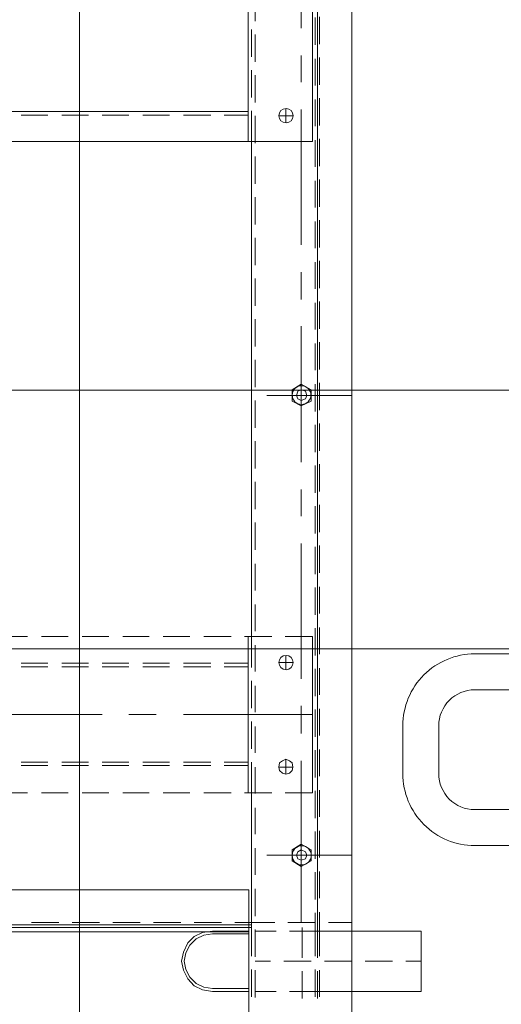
# Model space of a CAD drawing. Header units: millimetres. Extents: x -1435 to 74790, y -2508 to 13830.
# Tile 17 of 95: x 6780 to 6981, y 1394 to 1805. Entities that reach past the tile are written whole.
import ezdxf
from ezdxf.enums import TextEntityAlignment as Align

# ---------------------------------------------------------------- set-up
doc = ezdxf.new("R2010")
doc.units = ezdxf.units.MM
doc.linetypes.add('DASHED', pattern=[0.75, 0.5, -0.25])
for name, color, linetype, lineweight, true_color in [('A-CEILING-02', 7, 'Continuous', 5, 0xf27172), ('ACMV-RA-DUCT', 1, 'Continuous', 20, 0xff0000), ('M-MEP-ELLG-LIGHT', 5, 'Continuous', 15, 0x0000ff)]:
    doc.layers.add(name, color=color, linetype=linetype, lineweight=lineweight, true_color=true_color)
doc.layers.add('A-LIGHT', color=1, linetype='Continuous', lineweight=5)
doc.layers.add('S-BEAM', color=12, linetype='Continuous', lineweight=9)
for name, color, linetype, true_color in [('ACMV-DUCT-THERMAL-EXT-INS', 9, 'DASHED', 0x808080), ('ACMV-EQP-CHW', 30, 'Continuous', 0xff7f00), ('RCP LAYOUT', 9, 'Continuous', 0x808080)]:
    doc.layers.add(name, color=color, linetype=linetype, true_color=true_color)
doc.styles.get("Standard").update_dxf_attribs({"font": 'arial.ttf'})

# ---------------------------------------------------------------- blocks, each defined once
blk = doc.blocks.new('LIGHT-600X600MM')
at = {"color": 0}
blk.add_lwpolyline([(-300, 300), (-300, -300), (300, -300), (300, 300)], close=True, dxfattribs=at)
for points in [[(-165, 160), (-165, 140, 0.414214), (-135, 110), (135, 110, 0.414214), (165, 140), (165, 160, 0.414214), (135, 190), (-135, 190, 0.414214)], [(-150, 160), (-150, 140, 0.414214), (-135, 125), (135, 125, 0.414214), (150, 140), (150, 160, 0.414214), (135, 175), (-135, 175, 0.414214)]]:
    blk.add_lwpolyline(points, format="xyb", close=True, dxfattribs=at)
blk.add_attdef('E', text='', height=100).set_placement((400, 250), align=Align.MIDDLE_CENTER)
blk = doc.blocks.new('A$C98a85b24')
at = {"layer": 'M-MEP-ELLG-LIGHT', "color": 8, "true_color": 0x808080}
blk.add_blockref('LIGHT-600X600MM', (2915, 1350), dxfattribs=at)
blk = doc.blocks.new('A$C256bf26b')
at = {"layer": 'A-CEILING-02', "color": 8, "linetype": 'Continuous', "true_color": 0x808080}
for p, q in [((6805, 1050), (6805, 2970)), ((200, 1650), (9805, 1650))]:
    blk.add_line(p, q, dxfattribs=at)
at = {"layer": 'A-LIGHT', "color": 8, "true_color": 0x808080}
blk.add_blockref('A$C98a85b24', (4190, 0), dxfattribs=at)
blk = doc.blocks.new('AHU-7.5TR-CARRIER')
at = {"layer": 'ACMV-EQP-CHW', "lineweight": 15}
for points in [[(-717.74, 0), (-717.74, -237.83)], [(-760.75, -2.34), (-760.75, -701.21)], [(-717.74, -237.83), (675.96, -237.83), (675.96, 0)], [(-718.91, -222.03), (704.92, -222.03), (704.92, -38.61)], [(-747.29, -193.07), (-747.29, -204.19)], [(-746.41, -192.49), (-746.41, -203.89)], [(-745.52, -193.07), (-745.52, -204.48)], [(-739.97, -192.49), (-739.97, -203.89)], [(-720.37, -192.78), (-720.37, -204.19)], [(-718.91, -193.07), (-718.91, -204.48)], [(-746.41, -195.41), (-789.71, -195.41), (-789.71, -220.57), (-746.41, -220.57)], [(-760.75, -195.41), (-751.97, -195.41)], [(-746.12, -195.41), (-734.71, -195.41)], [(-729.15, -195.41), (-720.36, -195.41)], [(-717.74, -195.41), (-702.53, -195.41)], [(-717.74, -220.57), (-702.53, -220.57), (-698.43, -219.99), (-694.92, -218.23), (-692.29, -215.59), (-690.53, -211.79), (-689.65, -207.99), (-690.53, -204.19), (-692.29, -200.68), (-694.92, -197.75), (-698.43, -195.99), (-702.53, -195.41)], [(-717.74, -219.4), (-702.53, -219.4), (-699.01, -218.82), (-695.79, -217.35), (-693.17, -214.72), (-691.41, -211.5), (-690.83, -207.99), (-691.41, -204.48), (-693.17, -201.26), (-695.79, -198.63), (-699.01, -197.17), (-702.53, -196.58), (-717.74, -196.58)], [(-789.71, -207.99), (-783.27, -207.99)], [(-777.71, -207.99), (-766.3, -207.99)], [(-760.75, -207.99), (-749.33, -207.99)], [(-746.41, -209.46), (-746.41, -222.04)], [(-743.77, -207.99), (-732.36, -207.99)], [(-739.97, -209.46), (-739.97, -222.04)], [(-726.81, -207.99), (-720.37, -207.99)], [(-747.29, -210.04), (-747.29, -222.03)], [(-745.52, -210.04), (-745.52, -228.18)], [(-720.37, -209.75), (-720.37, -221.15)], [(-718.91, -210.04), (-718.91, -222.03)], [(-760.75, -220.57), (-751.96, -220.57)], [(-746.12, -220.57), (-734.71, -220.57)], [(-729.15, -220.57), (-720.36, -220.57)], [(-717.74, -220.27), (678.59, -220.27)], [(-760.75, -222.04), (-760.75, -665.23)], [(-751.09, -224.08), (-760.75, -224.08)], [(-747.29, -222.04), (-747.29, -228.47)], [(-746.41, -222.03), (-746.41, -665.23)], [(-734.11, -224.08), (-745.52, -224.08)], [(-739.67, -224.08), (-739.67, -291.65)], [(-718.91, -224.08), (-728.57, -224.08)], [(-718.91, -222.04), (-718.91, -278.2)], [(-707.5, -223.2), (-718.91, -223.2), (-718.91, -224.08)], [(-718.91, -223.2), (-707.5, -223.2)], [(-718.91, -223.2), (-420.53, -223.2)], [(-711.89, -224.08), (-718.91, -224.08)], [(-694.92, -224.08), (-706.33, -224.08)], [(-677.95, -224.08), (-689.36, -224.08)], [(-660.99, -224.08), (-672.4, -224.08)], [(-644.01, -224.08), (-655.43, -224.08)], [(-627.05, -224.08), (-638.46, -224.08)], [(-720.37, -226.72), (-720.37, -238.12)], [(-745.52, -233.74), (-745.52, -245.14)], [(-747.29, -234.32), (-747.29, -245.44)], [(-720.37, -243.98), (-720.37, -255.09)], [(-725.34, -252.17), (-760.75, -252.17)], [(-747.29, -251.29), (-747.29, -262.4)], [(-745.52, -250.71), (-745.52, -262.11)], [(-720.37, -260.94), (-720.37, -272.05)], [(-747.29, -268.26), (-747.29, -279.37)], [(-745.52, -267.67), (-745.52, -279.08)], [(-732.95, -278.2), (-744.36, -278.2)], [(-744.36, -278.2), (-744.36, -343.43)], [(-715.98, -278.2), (-727.39, -278.2)], [(-720.37, -277.91), (-720.37, -289.02)], [(-718.91, -278.2), (-718.91, -291.07)], [(-717.45, -278.2), (-717.45, -343.43)], [(-699.01, -278.2), (-710.42, -278.2)], [(-682.05, -278.2), (-693.17, -278.2)], [(-665.09, -278.2), (-676.2, -278.2)], [(-648.11, -278.2), (-659.24, -278.2)], [(-631.16, -278.2), (-642.27, -278.2)], [(-614.18, -278.2), (-625.3, -278.2)], [(-747.29, -285.23), (-747.29, -296.34)], [(-745.52, -284.63), (-745.52, -296.04)], [(-733.24, -286.1), (-733.24, -292.25)], [(-730.32, -289.02), (-736.17, -289.02)], [(-707.5, -289.61), (-717.45, -289.61)], [(-707.5, -291.07), (-717.45, -291.07)], [(-690.53, -289.61), (-701.94, -289.61)], [(-690.53, -291.07), (-701.94, -291.07)], [(-673.56, -289.61), (-684.68, -289.61)], [(-673.56, -291.07), (-684.68, -291.07)], [(-656.59, -289.61), (-667.72, -289.61)], [(-656.59, -291.07), (-667.72, -291.07)], [(-639.63, -289.61), (-650.75, -289.61)], [(-639.63, -291.07), (-650.75, -291.07)], [(-622.67, -289.61), (-633.78, -289.61)], [(-622.67, -291.07), (-633.78, -291.07)], [(-720.37, -294.87), (-720.37, -305.99)], [(-718.91, -296.63), (-718.91, -308.03)], [(-747.29, -302.19), (-747.29, -313.3)], [(-745.52, -301.61), (-745.52, -313.01)], [(-739.67, -303.06), (-739.67, -314.48)], [(-690.53, -310.97), (-744.36, -310.97)], [(-720.37, -311.84), (-720.37, -322.95)], [(-667.72, -310.97), (-679.12, -310.97)], [(-599.85, -310.97), (-656.59, -310.97)], [(-718.91, -313.6), (-718.91, -325.01)], [(-747.29, -319.16), (-747.29, -330.27)], [(-745.52, -318.57), (-745.52, -329.98)], [(-739.67, -325.88), (-739.67, -382.34)], [(-730.32, -332.61), (-736.17, -332.61)], [(-733.24, -329.68), (-733.24, -335.54)], [(-720.37, -328.81), (-720.37, -339.92)], [(-718.91, -330.56), (-718.91, -343.43)], [(-707.5, -330.86), (-717.45, -330.86)], [(-707.5, -332.32), (-717.45, -332.32)], [(-690.53, -330.86), (-701.94, -330.86)], [(-690.53, -332.32), (-701.94, -332.32)], [(-673.56, -330.86), (-684.68, -330.86)], [(-673.56, -332.32), (-684.68, -332.32)], [(-656.59, -330.86), (-667.72, -330.86)], [(-656.59, -332.32), (-667.72, -332.32)], [(-639.63, -330.86), (-650.75, -330.86)], [(-639.63, -332.32), (-650.75, -332.32)], [(-622.67, -330.86), (-633.78, -330.86)], [(-622.67, -332.32), (-633.78, -332.32)], [(-747.29, -336.13), (-747.29, -347.24)], [(-745.52, -335.53), (-745.52, -346.94)], [(-732.95, -343.43), (-744.36, -343.43)], [(-715.98, -343.43), (-727.39, -343.43)], [(-718.91, -343.43), (-718.91, -549.97)], [(-699.01, -343.43), (-710.42, -343.43)], [(-682.05, -343.43), (-693.17, -343.43)], [(-665.09, -343.43), (-676.2, -343.43)], [(-648.11, -343.43), (-659.24, -343.43)], [(-631.16, -343.43), (-642.27, -343.43)], [(-614.18, -343.43), (-625.3, -343.43)], [(-720.37, -345.77), (-720.37, -356.89)], [(-747.29, -353.09), (-747.29, -364.2)], [(-745.52, -352.5), (-745.52, -363.91)], [(-720.37, -362.74), (-720.37, -373.86)], [(-745.52, -369.47), (-745.52, -380.88)], [(-747.29, -370.06), (-747.29, -381.46)], [(-720.37, -379.71), (-720.37, -391.12)], [(-747.29, -387.02), (-747.29, -398.43)], [(-745.52, -386.44), (-745.52, -397.84)], [(-739.67, -393.75), (-739.67, -404.87)], [(-720.37, -396.68), (-720.37, -408.08)], [(-747.29, -403.98), (-747.29, -415.4)], [(-745.52, -403.41), (-745.52, -414.82)], [(-720.37, -413.64), (-720.37, -425.05)], [(-739.67, -416.28), (-739.67, -473.03)], [(-747.29, -420.96), (-747.29, -432.36)], [(-745.52, -420.37), (-745.52, -431.78)], [(-720.37, -430.61), (-720.37, -442.02)], [(-747.29, -437.92), (-747.29, -449.33)], [(-745.52, -437.34), (-745.52, -448.75)], [(-725.34, -444.07), (-760.75, -444.07)], [(-720.37, -447.58), (-720.37, -458.99)], [(-747.29, -454.89), (-747.29, -466.3)], [(-745.52, -454.6), (-745.52, -465.72)], [(-720.37, -464.55), (-720.37, -475.95)], [(-747.29, -471.86), (-747.29, -483.27)], [(-745.52, -471.57), (-745.52, -482.68)], [(-739.67, -484.14), (-739.67, -495.55)], [(-720.37, -481.51), (-720.37, -492.92)], [(-747.29, -488.83), (-747.29, -500.23)], [(-745.52, -488.54), (-745.52, -499.64)], [(-720.37, -498.48), (-720.37, -509.89)], [(-747.29, -505.79), (-747.29, -517.2)], [(-745.52, -505.5), (-745.52, -516.62)], [(-739.67, -506.97), (-739.67, -563.43)], [(-720.37, -515.45), (-720.37, -526.86)], [(-747.29, -522.76), (-747.29, -534.17)], [(-745.52, -522.46), (-745.52, -533.58)], [(-720.37, -532.42), (-720.37, -543.82)], [(-747.29, -539.72), (-747.29, -551.14)], [(-745.52, -539.44), (-745.52, -550.55)], [(702.87, -615.2), (-744.36, -615.2), (-744.36, -549.97), (702.87, -549.97)], [(-720.37, -549.38), (-720.37, -560.79)], [(-718.91, -549.97), (-718.91, -562.84)], [(-717.44, -549.97), (-717.44, -615.2)], [(-747.29, -556.7), (-747.29, -568.1)], [(-745.52, -556.4), (-745.52, -567.52)], [(-733.24, -557.86), (-733.24, -563.71)], [(-730.32, -560.79), (-736.17, -560.79)], [(-707.5, -561.08), (-717.45, -561.08)], [(675.66, -562.54), (-717.44, -562.54)], [(-690.53, -561.08), (-701.94, -561.08)], [(-673.56, -561.08), (-684.68, -561.08)], [(-656.59, -561.08), (-667.72, -561.08)], [(-639.63, -561.08), (-650.75, -561.08)], [(-622.67, -561.08), (-633.78, -561.08)], [(-720.37, -566.35), (-720.37, -577.76)], [(-718.91, -568.39), (-718.91, -579.8)], [(-747.29, -573.66), (-747.29, -585.07)], [(-745.52, -573.36), (-745.52, -584.49)], [(-739.67, -574.83), (-739.67, -585.94)], [(-720.37, -583.31), (-720.37, -594.73)], [(-718.91, -585.36), (-718.91, -596.77)], [(-747.29, -590.63), (-747.29, -602.04)], [(-745.52, -590.33), (-745.52, -601.74)], [(-739.67, -597.35), (-739.67, -665.23)], [(-720.37, -600.27), (-720.37, -611.69)]]:
    blk.add_lwpolyline(points, dxfattribs=at)
for points in [[(-690.53, -223.2), (-701.94, -223.2)], [(-673.56, -223.2), (-684.68, -223.2)], [(-656.59, -223.2), (-667.72, -223.2)], [(-639.63, -223.2), (-650.75, -223.2)], [(-622.67, -223.2), (-633.78, -223.2)], [(-743.77, -249.83), (-743.77, -254.51), (-739.68, -256.85), (-735.87, -254.51), (-735.87, -249.83), (-739.68, -247.48)], [(-737.63, -252.17), (-738.22, -250.71), (-739.68, -250.11), (-741.43, -250.71), (-742.01, -252.17), (-741.43, -253.63), (-739.68, -254.5), (-738.22, -253.63)], [(-730.32, -289.02), (-730.61, -287.56), (-731.78, -286.39), (-733.24, -286.1), (-734.71, -286.39), (-735.87, -287.56), (-736.17, -289.02), (-735.87, -290.78), (-734.71, -291.65), (-733.24, -292.25), (-731.78, -291.65), (-730.61, -290.78)], [(-743.77, -441.73), (-743.77, -446.41), (-739.68, -448.75), (-735.87, -446.41), (-735.87, -441.73), (-739.68, -439.68)], [(-737.63, -444.07), (-738.22, -442.6), (-739.68, -442.02), (-741.43, -442.6), (-742.01, -444.07), (-741.43, -445.82), (-739.68, -446.41), (-738.22, -445.82)]]:
    blk.add_lwpolyline(points, close=True, dxfattribs=at)
for centre, radius in [((-739.85, -252.16), 3.98), ((-733.3, -332.61), 2.98), ((-739.77, -444.21), 3.9), ((-733.3, -560.79), 2.99)]:
    blk.add_circle(centre, radius, dxfattribs=at)
blk = doc.blocks.new('DIAL-LT-NDE-ZZ-M3-S-201_rvt-7-RCP-Store 04 at Node L5 Level')
at = {"layer": 'S-BEAM', "color": 7}
blk.add_line((-510457.79, 143946.8), (-515274.71, 143947.13), dxfattribs=at)
blk.add_line((-510457.79, 143946.8), (-515274.71, 143947.13), dxfattribs=at)
blk = doc.blocks.new('A$Cbdc54e46')
at = {"color": 180, "lineweight": 5}
blk.add_blockref('DIAL-LT-NDE-ZZ-M3-S-201_rvt-7-RCP-Store 04 at Node L5 Level', (503661.97, -156234.93), dxfattribs=at)
blk = doc.blocks.new('A$Cf662d679')
blk.add_blockref('A$Cbdc54e46', (0, 0))

msp = doc.modelspace()

# ---------------------------------------------------------------- linework, layer by layer
at = {"layer": 'ACMV-DUCT-THERMAL-EXT-INS'}
for points in [[(5448.67, 1199.38), (5448.67, 480.38), (6908.67, 480.38), (6908.67, 530.57, 0.408171), (7808.67, 1449.38), (7808.67, 1596.07), (7958.6, 2013.75), (7958.6, 2167.05)], [(7020.6, 2167.05), (7020.6, 2013.74), (7170.67, 1596.07), (7170.67, 1449.38, -0.39453), (6908.67, 1169.02), (6908.67, 1199.38)]]:
    msp.add_lwpolyline(points, format="xyb", dxfattribs=at)
at = {"layer": 'ACMV-RA-DUCT'}
msp.add_lwpolyline([(6889.67, 549.38, 0.414214), (7789.67, 1449.38), (7189.67, 1449.38, -0.414214), (6889.67, 1149.38)], format="xyb", close=True, dxfattribs=at)

# ---------------------------------------------------------------- block references
msp.add_blockref('A$Cf662d679', (17700, 13830))
at = {"rotation": 180}
msp.add_blockref('AHU-7.5TR-CARRIER', (6157.92, 1203.77), dxfattribs=at)
at = {"layer": 'RCP LAYOUT'}
msp.add_blockref('A$C256bf26b', (0, 0), dxfattribs=at)

doc.saveas('drawing.dxf')
